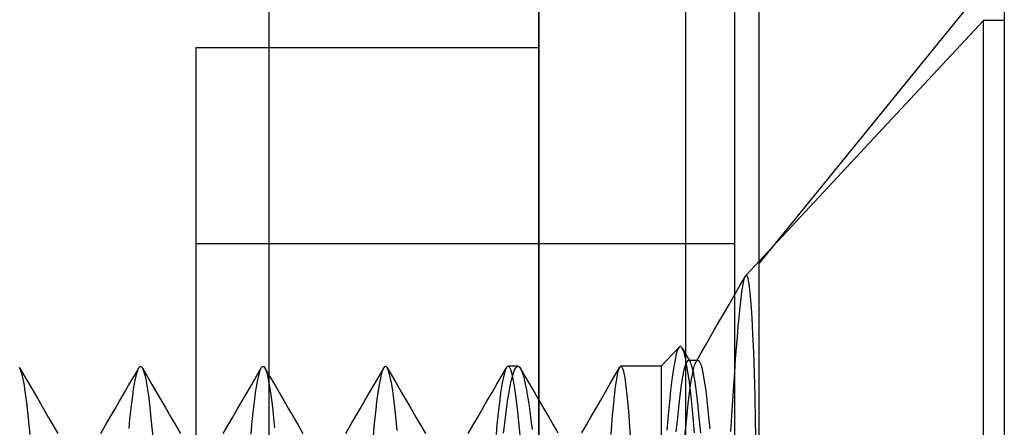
# Model space of a CAD drawing. Header units: millimetres. Extents: x -93 to 0, y 0 to 191.
# Tile 129 of 150: x -4.02 to 0, y 159.3 to 160.96. Entities that reach past the tile are written whole.
import ezdxf

# ---------------------------------------------------------------- set-up
doc = ezdxf.new("R2010")
doc.units = ezdxf.units.MM
doc.layers.add('MAIN-1', color=7, linetype='Continuous')
doc.layers.add('MAIN-2', color=7, linetype='Continuous')

msp = doc.modelspace()

# ---------------------------------------------------------------- linework, layer by layer
at = {"layer": 'MAIN-1'}
for p, q in [((-1, 0), (-1, 187.5)), ((0, 187.5), (0, 0))]:
    msp.add_line(p, q, dxfattribs=at)
at = {"layer": 'MAIN-2'}
for p, q in [((-1, 0), (-1, 187.5)), ((-3, 2.2), (-3, 185)), ((-1.9, 183.1), (-1.9, 16.6)), ((-1.3, 23.45), (-1.3, 167.05)), ((-1.9, 149.55), (-1.9, 166.05)), ((-1.1, 149.55), (-1.1, 166.05)), ((0, 161.2), (-1, 159.9708)), ((-0.0852, 160.96), (-1.055, 159.9199)), ((-0.0852, 155.14), (-0.0852, 160.96)), ((-0.0852, 155.14), (-0.0852, 160.96)), ((0, 160.96), (-0.0852, 160.96)), ((-3.3, 160.85), (-1.9, 160.85)), ((-3.3, 160.85), (-3.3, 155.25)), ((-3.3, 160.05), (-1.1, 160.05)), ((-3.3, 160.05), (-3.3, 156.05)), ((-1.0802, 159.8767), (-1.0565, 159.9177)), ((-1.066, 159.8827), (-1.0628, 159.8985)), ((-1.0628, 159.8985), (-1.0597, 159.9102)), ((-1.0597, 159.9102), (-1.0566, 159.9177)), ((-1.0566, 159.9177), (-1.0563, 159.9182)), ((-1.0563, 159.9182), (-1.0561, 159.9186)), ((-1.0561, 159.9186), (-1.0558, 159.9189)), ((-1.0558, 159.9189), (-1.0556, 159.9193)), ((-1.0556, 159.9193), (-1.0553, 159.9196)), ((-1.0553, 159.9196), (-1.055, 159.9199)), ((-1.0502, 159.9195), (-1.055, 159.9199)), ((-1.0457, 159.9077), (-1.0502, 159.9195)), ((-1.0413, 159.8844), (-1.0457, 159.9077)), ((-1.1039, 159.8358), (-1.0802, 159.8767)), ((-1.0725, 159.8394), (-1.0692, 159.863)), ((-1.0692, 159.863), (-1.066, 159.8827)), ((-1.0371, 159.85), (-1.0413, 159.8844)), ((-1.0332, 159.8046), (-1.0371, 159.85)), ((-1.1232, 159.8024), (-1.1039, 159.8358)), ((-1.0791, 159.7817), (-1.0758, 159.8123)), ((-1.0758, 159.8123), (-1.0725, 159.8394)), ((-1.1617, 159.7355), (-1.1425, 159.769)), ((-1.1425, 159.769), (-1.1232, 159.8024)), ((-1.0825, 159.7478), (-1.0791, 159.7817)), ((-1.0294, 159.7486), (-1.0332, 159.8046)), ((-1.181, 159.7021), (-1.1617, 159.7355)), ((-1.0859, 159.7106), (-1.0825, 159.7478)), ((-1.026, 159.6821), (-1.0294, 159.7486)), ((-1.2003, 159.6687), (-1.181, 159.7021)), ((-1.0894, 159.67), (-1.0859, 159.7106)), ((-1.2196, 159.6353), (-1.2003, 159.6687)), ((-1.0929, 159.6261), (-1.0894, 159.67)), ((-1.0228, 159.6062), (-1.026, 159.6821)), ((-1.3268, 159.6285), (-1.4, 159.55)), ((-1.3347, 159.6129), (-1.3386, 159.5998)), ((-1.3307, 159.6225), (-1.3347, 159.6129)), ((-1.3268, 159.6285), (-1.3307, 159.6225)), ((-1.3247, 159.6303), (-1.3268, 159.6285)), ((-1.3226, 159.631), (-1.3247, 159.6303)), ((-1.3204, 159.6307), (-1.3226, 159.631)), ((-1.3183, 159.6295), (-1.3204, 159.6307)), ((-1.3162, 159.6272), (-1.3183, 159.6295)), ((-1.314, 159.6239), (-1.3162, 159.6272)), ((-1.3143, 159.6244), (-1.3089, 159.6152)), ((-1.307, 159.606), (-1.314, 159.6239)), ((-1.3089, 159.6152), (-1.3035, 159.6059)), ((-1.2998, 159.5768), (-1.307, 159.606)), ((-1.3035, 159.6059), (-1.2981, 159.5966)), ((-1.2389, 159.6019), (-1.2196, 159.6353)), ((-1.0965, 159.5784), (-1.0929, 159.6261)), ((-1.0199, 159.5213), (-1.0228, 159.6062)), ((-1.3425, 159.5833), (-1.3464, 159.5634)), ((-1.3386, 159.5998), (-1.3425, 159.5833)), ((-1.2975, 159.5663), (-1.3017, 159.5557)), ((-1.2925, 159.5359), (-1.2998, 159.5768)), ((-1.2981, 159.5966), (-1.2927, 159.5874)), ((-1.2932, 159.5727), (-1.2975, 159.5663)), ((-1.289, 159.5749), (-1.2932, 159.5727)), ((-1.2927, 159.5874), (-1.2873, 159.5781)), ((-1.2878, 159.5748), (-1.289, 159.5749)), ((-1.289, 159.5749), (-1.2509, 159.5749)), ((-1.2866, 159.5743), (-1.2878, 159.5748)), ((-1.2873, 159.5781), (-1.2819, 159.5689)), ((-1.2854, 159.5735), (-1.2866, 159.5743)), ((-1.2842, 159.5723), (-1.2854, 159.5735)), ((-1.283, 159.5708), (-1.2842, 159.5723)), ((-1.2818, 159.569), (-1.283, 159.5708)), ((-1.2775, 159.5593), (-1.2818, 159.569)), ((-1.2646, 159.5527), (-1.2603, 159.5643)), ((-1.2603, 159.5643), (-1.2561, 159.5717)), ((-1.2582, 159.5685), (-1.2389, 159.6019)), ((-1.2561, 159.5717), (-1.2518, 159.5748)), ((-1.2518, 159.5748), (-1.2517, 159.5748)), ((-1.2517, 159.5748), (-1.2515, 159.5748)), ((-1.2515, 159.5748), (-1.2514, 159.5749)), ((-1.2514, 159.5749), (-1.2512, 159.5749)), ((-1.2512, 159.5749), (-1.2511, 159.5749)), ((-1.2511, 159.5749), (-1.2509, 159.5749)), ((-1.2509, 159.5749), (-1.2465, 159.5726)), ((-1.2465, 159.5726), (-1.2421, 159.5657)), ((-1.2421, 159.5657), (-1.2377, 159.554)), ((-1.1002, 159.5266), (-1.0965, 159.5784)), ((-4.0131, 159.5325), (-4.0191, 159.5457)), ((-4.0179, 159.5438), (-3.9985, 159.5103)), ((-4.0069, 159.5104), (-4.0131, 159.5325)), ((-3.5517, 159.5103), (-3.5323, 159.5436)), ((-3.5418, 159.5162), (-3.5381, 159.5296)), ((-3.5381, 159.5296), (-3.5344, 159.5396)), ((-3.5344, 159.5396), (-3.5329, 159.5427)), ((-3.5329, 159.5427), (-3.5313, 159.5452)), ((-3.5313, 159.5452), (-3.5298, 159.5472)), ((-3.5298, 159.5472), (-3.5282, 159.5486)), ((-3.5282, 159.5486), (-3.5267, 159.5495)), ((-3.5267, 159.5495), (-3.5251, 159.5498)), ((-3.5251, 159.5498), (-3.5239, 159.5496)), ((-3.5239, 159.5496), (-3.5226, 159.549)), ((-3.5226, 159.549), (-3.5214, 159.5481)), ((-3.5214, 159.5481), (-3.5201, 159.5469)), ((-3.5201, 159.5469), (-3.5188, 159.5452)), ((-3.5188, 159.5452), (-3.5176, 159.5432)), ((-3.5176, 159.5432), (-3.5114, 159.5281)), ((-3.5176, 159.5432), (-3.4982, 159.5098)), ((-3.5114, 159.5281), (-3.5052, 159.5043)), ((-3.0516, 159.5099), (-3.0322, 159.5433)), ((-3.0402, 159.5222), (-3.0364, 159.5341)), ((-3.0364, 159.5341), (-3.0326, 159.5427)), ((-3.0326, 159.5427), (-3.0313, 159.5448)), ((-3.0313, 159.5448), (-3.03, 159.5466)), ((-3.03, 159.5466), (-3.0287, 159.548)), ((-3.0287, 159.548), (-3.0274, 159.549)), ((-3.0274, 159.549), (-3.0261, 159.5496)), ((-3.0261, 159.5496), (-3.0249, 159.5498)), ((-3.0249, 159.5498), (-3.0241, 159.5497)), ((-3.0241, 159.5497), (-3.0233, 159.5495)), ((-3.0233, 159.5495), (-3.0225, 159.5491)), ((-3.0225, 159.5491), (-3.0217, 159.5486)), ((-3.0217, 159.5486), (-3.0209, 159.548)), ((-3.0209, 159.548), (-3.0201, 159.5472)), ((-3.0201, 159.5472), (-3.0164, 159.5412)), ((-3.0178, 159.5438), (-2.9984, 159.5104)), ((-3.0164, 159.5412), (-3.0126, 159.5318)), ((-3.0126, 159.5318), (-3.0088, 159.5189)), ((-2.5514, 159.5104), (-2.5321, 159.5438)), ((-2.5411, 159.5183), (-2.5374, 159.5312)), ((-2.5374, 159.5312), (-2.5337, 159.5407)), ((-2.5337, 159.5407), (-2.5301, 159.5468)), ((-2.5301, 159.5468), (-2.5292, 159.5478)), ((-2.5292, 159.5478), (-2.5284, 159.5485)), ((-2.5284, 159.5485), (-2.5276, 159.5491)), ((-2.5276, 159.5491), (-2.5267, 159.5495)), ((-2.5267, 159.5495), (-2.5259, 159.5498)), ((-2.5259, 159.5498), (-2.5251, 159.5499)), ((-2.5238, 159.5497), (-2.5251, 159.5499)), ((-2.5225, 159.5491), (-2.5238, 159.5497)), ((-2.5212, 159.548), (-2.5225, 159.5491)), ((-2.5199, 159.5466), (-2.5212, 159.548)), ((-2.5186, 159.5448), (-2.5199, 159.5466)), ((-2.5174, 159.5426), (-2.5186, 159.5448)), ((-2.518, 159.5436), (-2.4985, 159.5102)), ((-2.5117, 159.5282), (-2.5174, 159.5426)), ((-2.5059, 159.5063), (-2.5117, 159.5282)), ((-2.0517, 159.5102), (-2.0323, 159.5436)), ((-2.0365, 159.5343), (-2.0403, 159.5224)), ((-2.0327, 159.5429), (-2.0365, 159.5343)), ((-2.0314, 159.545), (-2.0327, 159.5429)), ((-2.0301, 159.5468), (-2.0314, 159.545)), ((-2.0288, 159.5482), (-2.0301, 159.5468)), ((-2.0275, 159.5492), (-2.0288, 159.5482)), ((-2.0262, 159.5498), (-2.0275, 159.5492)), ((-2.0249, 159.55), (-2.0262, 159.5498)), ((-2.0193, 159.5463), (-2.0249, 159.55)), ((-1.9851, 159.55), (-2.0249, 159.55)), ((-2.0139, 159.5354), (-2.0193, 159.5463)), ((-2.0084, 159.5173), (-2.0139, 159.5354)), ((-2.0031, 159.5234), (-1.9986, 159.535)), ((-1.9986, 159.535), (-1.9941, 159.5433)), ((-1.9941, 159.5433), (-1.9896, 159.5483)), ((-1.9896, 159.5483), (-1.9851, 159.55)), ((-1.9851, 159.55), (-1.9838, 159.5499)), ((-1.9838, 159.5499), (-1.9826, 159.5495)), ((-1.9826, 159.5495), (-1.9814, 159.5489)), ((-1.9814, 159.5489), (-1.9801, 159.548)), ((-1.9801, 159.548), (-1.9789, 159.547)), ((-1.9789, 159.547), (-1.9777, 159.5456)), ((-1.9777, 159.5456), (-1.9731, 159.5386)), ((-1.9742, 159.5406), (-1.9565, 159.5101)), ((-1.9731, 159.5386), (-1.9685, 159.5282)), ((-1.9685, 159.5282), (-1.964, 159.5145)), ((-1.5888, 159.5127), (-1.5696, 159.5459)), ((-1.577, 159.5228), (-1.574, 159.5347)), ((-1.574, 159.5347), (-1.571, 159.5432)), ((-1.571, 159.5432), (-1.568, 159.5483)), ((-1.568, 159.5483), (-1.5674, 159.5488)), ((-1.5674, 159.5488), (-1.5669, 159.5492)), ((-1.5669, 159.5492), (-1.5664, 159.5496)), ((-1.5664, 159.5496), (-1.5659, 159.5498)), ((-1.5659, 159.5498), (-1.5654, 159.5499)), ((-1.5654, 159.5499), (-1.5649, 159.55)), ((-1.4, 159.55), (-1.5649, 159.55)), ((-1.5649, 159.55), (-1.5597, 159.5448)), ((-1.5597, 159.5448), (-1.5546, 159.5292)), ((-1.5546, 159.5292), (-1.5493, 159.5034)), ((-1.4, 159.55), (-1.4, 158.9695)), ((-1.4, 159.55), (-1.4, 156.5933)), ((-1.3503, 159.5404), (-1.3541, 159.5144)), ((-1.3464, 159.5634), (-1.3503, 159.5404)), ((-1.306, 159.5411), (-1.3102, 159.5223)), ((-1.3017, 159.5557), (-1.306, 159.5411)), ((-1.2853, 159.4847), (-1.2925, 159.5359)), ((-1.2732, 159.545), (-1.2775, 159.5593)), ((-1.2689, 159.526), (-1.2732, 159.545)), ((-1.2731, 159.5167), (-1.2689, 159.5368)), ((-1.2689, 159.5368), (-1.2646, 159.5527)), ((-1.2645, 159.5028), (-1.2689, 159.526)), ((-1.2377, 159.554), (-1.2332, 159.5375)), ((-1.2332, 159.5375), (-1.2287, 159.516)), ((-1.1041, 159.4707), (-1.1002, 159.5266)), ((-4.0006, 159.4794), (-4.0069, 159.5104)), ((-3.9985, 159.5103), (-3.9791, 159.4769)), ((-3.571, 159.4769), (-3.5517, 159.5103)), ((-3.5493, 159.4795), (-3.5456, 159.4995)), ((-3.5456, 159.4995), (-3.5418, 159.5162)), ((-3.5052, 159.5043), (-3.4992, 159.472)), ((-3.4982, 159.5098), (-3.4788, 159.4763)), ((-3.071, 159.4764), (-3.0516, 159.5099)), ((-3.0517, 159.4669), (-3.0479, 159.4886)), ((-3.0479, 159.4886), (-3.044, 159.507)), ((-3.044, 159.507), (-3.0402, 159.5222)), ((-3.0088, 159.5189), (-3.005, 159.5025)), ((-3.005, 159.5025), (-3.0012, 159.4828)), ((-2.9984, 159.5104), (-2.979, 159.477)), ((-2.5708, 159.477), (-2.5514, 159.5104)), ((-2.5487, 159.4827), (-2.5449, 159.5022)), ((-2.5449, 159.5022), (-2.5411, 159.5183)), ((-2.5001, 159.4769), (-2.5059, 159.5063)), ((-2.4985, 159.5102), (-2.4791, 159.4767)), ((-2.0711, 159.4768), (-2.0517, 159.5102)), ((-2.0478, 159.4886), (-2.0516, 159.4668)), ((-2.0441, 159.5072), (-2.0478, 159.4886)), ((-2.0403, 159.5224), (-2.0441, 159.5072)), ((-2.0166, 159.469), (-2.0121, 159.4904)), ((-2.0121, 159.4904), (-2.0076, 159.5085)), ((-2.0028, 159.4921), (-2.0084, 159.5173)), ((-2.0076, 159.5085), (-2.0031, 159.5234)), ((-1.9973, 159.46), (-2.0028, 159.4921)), ((-1.964, 159.5145), (-1.9594, 159.4975)), ((-1.9594, 159.4975), (-1.9548, 159.4773)), ((-1.9565, 159.5101), (-1.9387, 159.4795)), ((-1.608, 159.4795), (-1.5888, 159.5127)), ((-1.5862, 159.4671), (-1.5831, 159.489)), ((-1.5831, 159.489), (-1.5801, 159.5076)), ((-1.5801, 159.5076), (-1.577, 159.5228)), ((-1.5493, 159.5034), (-1.5442, 159.4673)), ((-1.3579, 159.4853), (-1.3617, 159.4529)), ((-1.3541, 159.5144), (-1.3579, 159.4853)), ((-1.3144, 159.4995), (-1.3186, 159.4726)), ((-1.3102, 159.5223), (-1.3144, 159.4995)), ((-1.2781, 159.4252), (-1.2853, 159.4847)), ((-1.2818, 159.464), (-1.2774, 159.4924)), ((-1.2774, 159.4924), (-1.2731, 159.5167)), ((-1.2603, 159.4759), (-1.2645, 159.5028)), ((-1.2287, 159.516), (-1.2243, 159.4899)), ((-1.2243, 159.4899), (-1.2199, 159.4594)), ((-1.0173, 159.4276), (-1.0199, 159.5213)), ((-3.9943, 159.4397), (-4.0006, 159.4794)), ((-3.9791, 159.4769), (-3.9597, 159.4434)), ((-3.9597, 159.4434), (-3.9403, 159.41)), ((-3.6097, 159.4101), (-3.5904, 159.4435)), ((-3.5904, 159.4435), (-3.571, 159.4769)), ((-3.5569, 159.43), (-3.5531, 159.4563)), ((-3.5531, 159.4563), (-3.5493, 159.4795)), ((-3.4992, 159.472), (-3.4932, 159.4314)), ((-3.4788, 159.4763), (-3.4594, 159.4429)), ((-3.0904, 159.443), (-3.071, 159.4764)), ((-3.0554, 159.442), (-3.0517, 159.4669)), ((-3.0012, 159.4828), (-2.9974, 159.4599)), ((-2.9974, 159.4599), (-2.9935, 159.4337)), ((-2.979, 159.477), (-2.9596, 159.4435)), ((-2.9596, 159.4435), (-2.9402, 159.4101)), ((-2.6096, 159.4101), (-2.5902, 159.4436)), ((-2.5902, 159.4436), (-2.5708, 159.477)), ((-2.5564, 159.4342), (-2.5526, 159.46)), ((-2.5526, 159.46), (-2.5487, 159.4827)), ((-2.4943, 159.44), (-2.5001, 159.4769)), ((-2.4791, 159.4767), (-2.4597, 159.4432)), ((-2.4597, 159.4432), (-2.4402, 159.4097)), ((-2.1098, 159.41), (-2.0905, 159.4434)), ((-2.0905, 159.4434), (-2.0711, 159.4768)), ((-2.0516, 159.4668), (-2.0554, 159.4418)), ((-2.0256, 159.4166), (-2.0211, 159.4443)), ((-2.0211, 159.4443), (-2.0166, 159.469)), ((-1.9918, 159.4213), (-1.9973, 159.46)), ((-1.9548, 159.4773), (-1.9502, 159.454)), ((-1.9502, 159.454), (-1.9456, 159.4275)), ((-1.9387, 159.4795), (-1.9192, 159.446)), ((-1.9192, 159.446), (-1.8998, 159.4125)), ((-1.6468, 159.4125), (-1.6274, 159.446)), ((-1.6274, 159.446), (-1.608, 159.4795)), ((-1.5892, 159.442), (-1.5862, 159.4671)), ((-1.5442, 159.4673), (-1.539, 159.4215)), ((-1.3617, 159.4529), (-1.3656, 159.4169)), ((-1.3186, 159.4726), (-1.3229, 159.4418)), ((-1.2861, 159.4316), (-1.2818, 159.464)), ((-1.2561, 159.4454), (-1.2603, 159.4759)), ((-1.252, 159.4109), (-1.2561, 159.4454)), ((-1.2199, 159.4594), (-1.2155, 159.4247)), ((-1.1081, 159.4112), (-1.1041, 159.4707)), ((-3.9881, 159.3918), (-3.9943, 159.4397)), ((-3.9403, 159.41), (-3.9208, 159.3764)), ((-3.6292, 159.3766), (-3.6097, 159.4101)), ((-3.5607, 159.4007), (-3.5569, 159.43)), ((-3.4932, 159.4314), (-3.4872, 159.3825)), ((-3.4594, 159.4429), (-3.44, 159.4095)), ((-3.44, 159.4095), (-3.4205, 159.376)), ((-3.1293, 159.376), (-3.1098, 159.4096)), ((-3.1098, 159.4096), (-3.0904, 159.443)), ((-3.0629, 159.383), (-3.0592, 159.414)), ((-3.0592, 159.414), (-3.0554, 159.442)), ((-2.9935, 159.4337), (-2.9896, 159.4044)), ((-2.9896, 159.4044), (-2.9857, 159.3723)), ((-2.9402, 159.4101), (-2.9208, 159.3766)), ((-2.6291, 159.3766), (-2.6096, 159.4101)), ((-2.564, 159.3741), (-2.5602, 159.4055)), ((-2.5602, 159.4055), (-2.5564, 159.4342)), ((-2.4886, 159.3961), (-2.4943, 159.44)), ((-2.4402, 159.4097), (-2.4208, 159.3761)), ((-2.1293, 159.3764), (-2.1098, 159.41)), ((-2.0592, 159.4136), (-2.063, 159.3825)), ((-2.0554, 159.4418), (-2.0592, 159.4136)), ((-2.03, 159.3859), (-2.0256, 159.4166)), ((-1.9863, 159.3762), (-1.9918, 159.4213)), ((-1.9456, 159.4275), (-1.941, 159.3981)), ((-1.8998, 159.4125), (-1.8803, 159.379)), ((-1.6663, 159.379), (-1.6468, 159.4125)), ((-1.5954, 159.3828), (-1.5923, 159.4139)), ((-1.5923, 159.4139), (-1.5892, 159.442)), ((-1.539, 159.4215), (-1.534, 159.3663)), ((-1.3656, 159.4169), (-1.3695, 159.3775)), ((-1.3271, 159.4072), (-1.3314, 159.369)), ((-1.3229, 159.4418), (-1.3271, 159.4072)), ((-1.2904, 159.3954), (-1.2861, 159.4316)), ((-1.271, 159.357), (-1.2781, 159.4252)), ((-1.2478, 159.3716), (-1.252, 159.4109)), ((-1.2155, 159.4247), (-1.2111, 159.3857)), ((-1.1121, 159.3488), (-1.1081, 159.4112)), ((-1.0149, 159.3252), (-1.0173, 159.4276)), ((-3.9819, 159.3359), (-3.9881, 159.3918)), ((-3.9208, 159.3764), (-3.9014, 159.3429)), ((-3.6487, 159.3431), (-3.6292, 159.3766)), ((-3.5683, 159.3339), (-3.5645, 159.3686)), ((-3.5645, 159.3686), (-3.5607, 159.4007)), ((-3.4872, 159.3825), (-3.4811, 159.3254)), ((-3.4205, 159.376), (-3.4011, 159.3424)), ((-3.1487, 159.3425), (-3.1293, 159.376)), ((-3.0665, 159.3492), (-3.0629, 159.383)), ((-2.9857, 159.3723), (-2.9819, 159.3374)), ((-2.9208, 159.3766), (-2.9013, 159.343)), ((-2.6486, 159.343), (-2.6291, 159.3766)), ((-2.5677, 159.3399), (-2.564, 159.3741)), ((-2.4829, 159.3453), (-2.4886, 159.3961)), ((-2.4208, 159.3761), (-2.4013, 159.3426)), ((-2.1488, 159.3429), (-2.1293, 159.3764)), ((-2.063, 159.3825), (-2.0667, 159.3486)), ((-2.0345, 159.3526), (-2.03, 159.3859)), ((-1.9808, 159.3249), (-1.9863, 159.3762)), ((-1.941, 159.3981), (-1.9364, 159.3658)), ((-1.9364, 159.3658), (-1.9318, 159.3306)), ((-1.8803, 159.379), (-1.8608, 159.3455)), ((-1.6857, 159.3455), (-1.6663, 159.379)), ((-1.5984, 159.3488), (-1.5954, 159.3828)), ((-1.534, 159.3663), (-1.529, 159.3027)), ((-1.3695, 159.3775), (-1.3734, 159.335)), ((-1.3314, 159.369), (-1.3357, 159.3274)), ((-1.2947, 159.3555), (-1.2904, 159.3954)), ((-1.2435, 159.3274), (-1.2478, 159.3716)), ((-1.2111, 159.3857), (-1.2068, 159.3424)), ((-3.9757, 159.272), (-3.9819, 159.3359)), ((-3.9014, 159.3429), (-3.8819, 159.3093)), ((-3.6681, 159.3095), (-3.6487, 159.3431)), ((-3.572, 159.2965), (-3.5683, 159.3339)), ((-3.4811, 159.3254), (-3.4749, 159.2608)), ((-3.4011, 159.3424), (-3.3816, 159.3089)), ((-3.1682, 159.3089), (-3.1487, 159.3425)), ((-3.0702, 159.3126), (-3.0665, 159.3492)), ((-2.9819, 159.3374), (-2.9782, 159.2997)), ((-2.9013, 159.343), (-2.8818, 159.3095)), ((-2.6681, 159.3094), (-2.6486, 159.343)), ((-2.5714, 159.3031), (-2.5677, 159.3399)), ((-2.4773, 159.2881), (-2.4829, 159.3453)), ((-2.4013, 159.3426), (-2.3818, 159.3091)), ((-2.1683, 159.3093), (-2.1488, 159.3429)), ((-2.0667, 159.3486), (-2.0705, 159.312)), ((-2.0388, 159.3165), (-2.0345, 159.3526)), ((-1.9753, 159.2673), (-1.9808, 159.3249)), ((-1.9318, 159.3306), (-1.9271, 159.2927)), ((-1.8608, 159.3455), (-1.8413, 159.312)), ((-1.7051, 159.312), (-1.6857, 159.3455)), ((-1.6015, 159.3122), (-1.5984, 159.3488)), ((-1.3734, 159.335), (-1.3772, 159.2897)), ((-1.3357, 159.3274), (-1.3399, 159.2824)), ((-1.299, 159.3122), (-1.2947, 159.3555)), ((-1.2638, 159.279), (-1.271, 159.357)), ((-1.2391, 159.2787), (-1.2435, 159.3274)), ((-1.2068, 159.3424), (-1.2024, 159.295)), ((-1.1162, 159.284), (-1.1121, 159.3488)), ((-1.0128, 159.2146), (-1.0149, 159.3252)), ((-3.8819, 159.3093), (-3.8624, 159.2758)), ((-3.6876, 159.276), (-3.6681, 159.3095)), ((-3.3816, 159.3089), (-3.3621, 159.2754)), ((-3.1877, 159.2754), (-3.1682, 159.3089)), ((-3.0739, 159.2731), (-3.0702, 159.3126)), ((-2.8818, 159.3095), (-2.8624, 159.276)), ((-2.6876, 159.2759), (-2.6681, 159.3094)), ((-2.575, 159.2634), (-2.5714, 159.3031)), ((-2.3818, 159.3091), (-2.3623, 159.2755)), ((-2.1878, 159.2758), (-2.1683, 159.3093)), ((-2.0705, 159.312), (-2.0742, 159.2725)), ((-2.0432, 159.2777), (-2.0388, 159.3165)), ((-1.8413, 159.312), (-1.8218, 159.2785)), ((-1.7246, 159.2784), (-1.7051, 159.312)), ((-1.6046, 159.2726), (-1.6015, 159.3122)), ((-1.529, 159.3027), (-1.524, 159.2304)), ((-1.3033, 159.2655), (-1.299, 159.3122))]:
    msp.add_line(p, q, dxfattribs=at)

doc.saveas('drawing.dxf')
